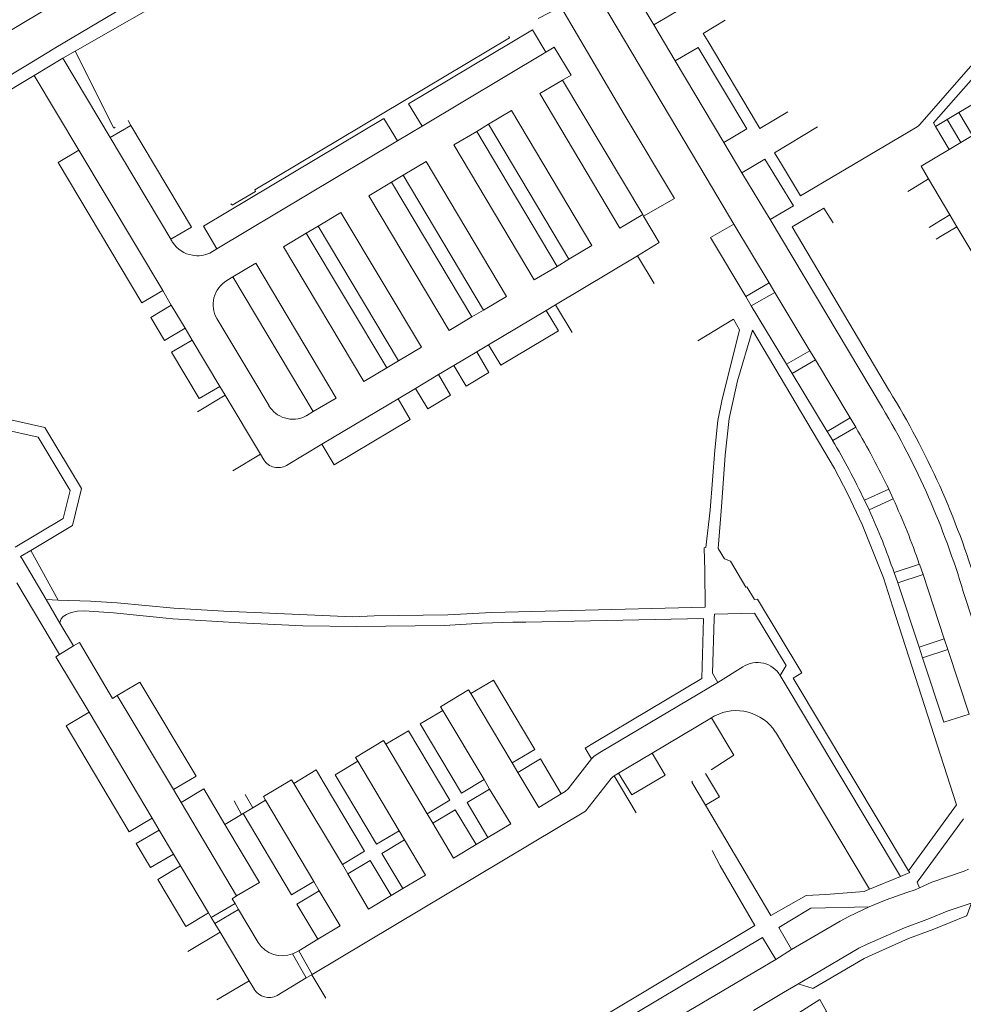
# Model space of a CAD drawing. Extents: x 145000 to 155000, y 457500 to 470000.
# Tile 246 of 256: x 148395 to 148567, y 464569 to 464749. Entities that reach past the tile are written whole.
import ezdxf

# ---------------------------------------------------------------- set-up
doc = ezdxf.new("R2010")
doc.units = 0
doc.header["$LTSCALE"] = 0.2
doc.header["$MEASUREMENT"] = 0
doc.layers.add('kant verharding', color=252, linetype='Continuous', lineweight=0)

msp = doc.modelspace()

# ---------------------------------------------------------------- linework, layer by layer
at = {"layer": 'kant verharding', "lineweight": 0}
for p, q in [((148469.64, 464784.41), (148401.28, 464743.72)), ((148501.24, 464751.81), (148520.18, 464719.98)), ((148508.08, 464752.12), (148510.6, 464747.9)), ((148514.79, 464750.34), (148510.6, 464747.9)), ((148510.6, 464747.9), (148514.53, 464741.27)), ((148523.66, 464748.72), (148519.64, 464746.32)), ((148488.43, 464746.98), (148490.89, 464742.87)), ((148519.64, 464746.32), (148520.55, 464744.8)), ((148520.55, 464744.8), (148529.43, 464729.94)), ((148402.53, 464741.76), (148404.8, 464743.05)), ((148490.89, 464742.87), (148468.23, 464729.33)), ((148514.53, 464741.27), (148518.73, 464743.73)), ((148518.73, 464743.73), (148527.62, 464728.84)), ((148396.07, 464740.58), (148390.63, 464737.3)), ((148397.27, 464738.6), (148402.53, 464741.76)), ((148402.53, 464741.76), (148411.19, 464727.25)), ((148514.53, 464741.27), (148523.44, 464726.34)), ((148397.27, 464738.6), (148395.14, 464737.31)), ((148405.46, 464724.95), (148397.27, 464738.6)), ((148395.14, 464737.31), (148392.23, 464735.56)), ((148508.6, 464713.17), (148493.94, 464737.78)), ((148566.42, 464731.85), (148570.73, 464734.41)), ((148530.03, 464728.93), (148535.16, 464731.99)), ((148564.29, 464730.58), (148566.42, 464731.85)), ((148566.42, 464731.85), (148568.93, 464727.64)), ((148414.47, 464730.38), (148414.99, 464729.45)), ((148480.41, 464729.69), (148478.24, 464728.4)), ((148495.08, 464705.03), (148480.41, 464729.69)), ((148529.43, 464729.94), (148530.03, 464728.93)), ((148562.14, 464729.3), (148564.29, 464730.58)), ((148566.77, 464726.38), (148564.29, 464730.58)), ((148411.19, 464727.25), (148414.99, 464729.45)), ((148426.07, 464710.88), (148414.99, 464729.45)), ((148468.23, 464729.33), (148463.76, 464726.65)), ((148478.24, 464728.4), (148492.92, 464703.71)), ((148527.62, 464728.84), (148523.44, 464726.34)), ((148540.55, 464729.25), (148532.69, 464724.5)), ((148537.48, 464716.58), (148558.48, 464729.05)), ((148564.62, 464725.09), (148562.14, 464729.3)), ((148411.19, 464727.25), (148422.3, 464708.68)), ((148463.76, 464726.65), (148430.73, 464706.92)), ((148523.44, 464726.34), (148526.74, 464720.83)), ((148564.62, 464725.09), (148566.77, 464726.38)), ((148568.93, 464727.64), (148566.77, 464726.38)), ((148405.46, 464724.95), (148420.81, 464699.29)), ((148532.69, 464724.5), (148533.96, 464722.4)), ((148526.74, 464720.83), (148530.95, 464723.31)), ((148533.96, 464722.4), (148537.48, 464716.58)), ((148526.74, 464720.83), (148531.9, 464712.27)), ((148464.81, 464720.4), (148462.67, 464719.11)), ((148462.67, 464719.11), (148477.35, 464694.46)), ((148479.49, 464695.73), (148464.81, 464720.4)), ((148520.18, 464719.98), (148525.26, 464711.44)), ((148557.99, 464717.95), (148560.86, 464719.69)), ((148560.86, 464719.69), (148564.76, 464713.11)), ((148557.06, 464717.39), (148557.99, 464717.95)), ((148508.75, 464712.92), (148508.6, 464713.17)), ((148552.44, 464677.83), (148531.9, 464712.27)), ((148542.85, 464712.55), (148543.4, 464711.68)), ((148564.76, 464713.11), (148561.93, 464711.41)), ((148566.05, 464710.95), (148564.76, 464713.11)), ((148422.3, 464708.68), (148426.07, 464710.88)), ((148447.07, 464709.79), (148449.23, 464711.09)), ((148461.8, 464685.14), (148447.07, 464709.79)), ((148463.93, 464686.41), (148449.23, 464711.09)), ((148525.26, 464711.44), (148531.7, 464700.7)), ((148561.93, 464711.41), (148560.98, 464710.83)), ((148563.38, 464709.35), (148566.05, 464710.95)), ((148566.05, 464710.95), (148575.01, 464695.83)), ((148562.26, 464708.68), (148563.38, 464709.35)), ((148429.45, 464706.15), (148430.73, 464706.92)), ((148492.67, 464696.69), (148507.62, 464705.62)), ((148492.92, 464703.71), (148495.08, 464705.03)), ((148507.62, 464705.62), (148510.69, 464700.58)), ((148433.63, 464701.8), (148432.53, 464701.11)), ((148448.33, 464677.15), (148433.63, 464701.8)), ((148422.36, 464696.61), (148420.81, 464699.29)), ((148527.45, 464698.18), (148531.7, 464700.7)), ((148532.74, 464698.95), (148528.43, 464696.49)), ((148531.7, 464700.7), (148532.74, 464698.95)), ((148539.15, 464688.29), (148532.74, 464698.95)), ((148528.43, 464696.49), (148527.45, 464698.18)), ((148424.92, 464692.39), (148422.36, 464696.61)), ((148477.35, 464694.46), (148479.49, 464695.73)), ((148480.39, 464689.37), (148490.96, 464695.67)), ((148490.96, 464695.67), (148492.67, 464696.69)), ((148492.67, 464696.69), (148495.68, 464691.62)), ((148528.43, 464696.49), (148534.91, 464685.83)), ((148430.69, 464694.19), (148437.27, 464683.18)), ((148424.92, 464692.39), (148426.18, 464690.24)), ((148426.18, 464690.24), (148431.27, 464681.76)), ((148478.26, 464688.09), (148480.39, 464689.37)), ((148534.91, 464685.83), (148539.15, 464688.29)), ((148540.18, 464686.59), (148539.15, 464688.29)), ((148461.8, 464685.14), (148463.93, 464686.41)), ((148474.04, 464685.58), (148478.26, 464688.09)), ((148535.95, 464684.11), (148540.18, 464686.59)), ((148546.55, 464676.02), (148540.18, 464686.59)), ((148471.24, 464683.92), (148474.04, 464685.58)), ((148534.91, 464685.83), (148535.95, 464684.11)), ((148437.27, 464683.18), (148440.26, 464678.19)), ((148467.03, 464681.39), (148471.24, 464683.92)), ((148535.95, 464684.11), (148542.33, 464673.52)), ((148431.27, 464681.76), (148432.21, 464680.14)), ((148463.85, 464679.5), (148467.03, 464681.39)), ((148432.21, 464680.14), (148427.15, 464677.13)), ((148432.21, 464680.14), (148438.67, 464669.36)), ((148449.92, 464671.19), (148463.85, 464679.5)), ((148447.18, 464676.44), (148448.33, 464677.15)), ((148542.33, 464673.52), (148546.55, 464676.02)), ((148547.56, 464674.29), (148546.55, 464676.02)), ((148543.34, 464671.88), (148547.56, 464674.29)), ((148542.33, 464673.52), (148543.34, 464671.88)), ((148443.47, 464667.32), (148449.92, 464671.19)), ((148438.67, 464669.36), (148433.61, 464666.32)), ((148438.67, 464669.36), (148439.28, 464668.35)), ((148553.6, 464663), (148549.14, 464660.95)), ((148554.42, 464661.18), (148553.6, 464663)), ((148549.99, 464659.17), (148554.42, 464661.18)), ((148549.14, 464660.95), (148549.99, 464659.17)), ((148394.83, 464650.65), (148396.71, 464651.78)), ((148395.08, 464650.22), (148394.83, 464650.65)), ((148396.71, 464651.78), (148401.68, 464642.7)), ((148399.49, 464642.77), (148395.08, 464650.22)), ((148559.19, 464649.27), (148554.57, 464647.71)), ((148559.86, 464647.38), (148559.19, 464649.27)), ((148554.57, 464647.71), (148555.24, 464645.85)), ((148559.86, 464647.38), (148555.24, 464645.85)), ((148563.75, 464635.58), (148559.86, 464647.38)), ((148394.1, 464645.86), (148401.91, 464632.72)), ((148555.24, 464645.85), (148559.14, 464634.06)), ((148570.8, 464633.35), (148567.23, 464644.23)), ((148402.02, 464638.48), (148399.49, 464642.77)), ((148399.49, 464642.77), (148401.68, 464642.7)), ((148404.5, 464634.3), (148402.02, 464638.48)), ((148519.74, 464639.32), (148487.19, 464638.65)), ((148404.5, 464634.3), (148401.91, 464632.72)), ((148559.14, 464634.06), (148563.75, 464635.58)), ((148563.75, 464635.58), (148564.4, 464633.68)), ((148559.14, 464634.06), (148559.77, 464632.15)), ((148564.4, 464633.68), (148559.77, 464632.15)), ((148568.27, 464621.85), (148564.4, 464633.68)), ((148534.83, 464630.72), (148533.74, 464628.87)), ((148522.33, 464627.64), (148526.89, 464630.48)), ((148533.74, 464628.87), (148555.74, 464592.16)), ((148557.18, 464593.21), (148536.1, 464628.42)), ((148412.51, 464625.25), (148422.77, 464608.03)), ((148484.73, 464612.9), (148477.17, 464625.58)), ((148407.33, 464622.17), (148418.86, 464602.81)), ((148467.92, 464620.04), (148472.01, 464622.49)), ((148472.01, 464622.49), (148479.58, 464609.86)), ((148521.15, 464621.15), (148510.31, 464614.68)), ((148521.75, 464621.51), (148521.15, 464621.15)), ((148465.75, 464618.77), (148461.61, 464616.34)), ((148550.07, 464589.8), (148532.85, 464618.6)), ((148469.17, 464603.61), (148461.61, 464616.34)), ((148498.07, 464615.64), (148499.76, 464616.65)), ((148488.86, 464615.37), (148484.73, 464612.9)), ((148498.07, 464615.64), (148499.23, 464613.66)), ((148504.18, 464611.04), (148510.31, 464614.68)), ((148452.34, 464610.74), (148456.47, 464613.21)), ((148456.47, 464613.21), (148464.04, 464600.52)), ((148484.73, 464612.9), (148485.74, 464611.18)), ((148489.88, 464613.66), (148485.74, 464611.18)), ((148493.71, 464607.25), (148489.88, 464613.66)), ((148504.18, 464611.04), (148503.38, 464610.54)), ((148444.79, 464609.15), (148453.68, 464594.34)), ((148480.59, 464608.12), (148479.58, 464609.86)), ((148503.38, 464610.54), (148507.4, 464603.76)), ((148424.16, 464605.7), (148422.77, 464608.03)), ((148435.91, 464607.15), (148437.31, 464604.71)), ((148434.33, 464588.6), (148424.16, 464605.7)), ((148435.21, 464603.46), (148433.87, 464605.96)), ((148437.31, 464604.71), (148439.63, 464606.09)), ((148448.44, 464591.26), (148439.63, 464606.09)), ((148435.21, 464603.46), (148435.51, 464603.64)), ((148435.51, 464603.64), (148437.31, 464604.71)), ((148435.51, 464603.64), (148444.36, 464588.78)), ((148469.17, 464603.61), (148470.19, 464601.91)), ((148520.07, 464605.16), (148532.02, 464585.01)), ((148557.18, 464593.21), (148566.01, 464605.24)), ((148418.86, 464602.81), (148420.17, 464600.63)), ((148432.15, 464601.64), (148435.21, 464603.46)), ((148558.79, 464591.11), (148567.24, 464602.71)), ((148420.17, 464600.63), (148422.8, 464596.24)), ((148465.02, 464598.84), (148464.04, 464600.52)), ((148478.14, 464597.97), (148480.28, 464599.26)), ((148424.08, 464594.07), (148422.8, 464596.24)), ((148424.08, 464594.07), (148429.19, 464585.49)), ((148453.68, 464594.34), (148454.65, 464592.61)), ((148555.74, 464592.16), (148557.42, 464592.85)), ((148557.42, 464592.85), (148557.18, 464593.21)), ((148444.36, 464588.78), (148448.44, 464591.26)), ((148449.45, 464589.55), (148448.44, 464591.26)), ((148550.07, 464589.8), (148555.74, 464592.16)), ((148559.21, 464590.07), (148558.79, 464591.11)), ((148559.21, 464590.07), (148561.49, 464591.12)), ((148445.35, 464587.09), (148449.45, 464589.55)), ((148462.57, 464588.66), (148464.7, 464589.95)), ((148542.06, 464588.87), (148549.11, 464589.41)), ((148549.11, 464589.41), (148550.07, 464589.8)), ((148564.26, 464585.78), (148568.86, 464587.34)), ((148429.69, 464584.66), (148434.04, 464587.2)), ((148434.69, 464586.11), (148430.34, 464583.58)), ((148434.04, 464587.2), (148434.69, 464586.11)), ((148434.69, 464586.11), (148438.28, 464580.06)), ((148449.18, 464580.67), (148445.35, 464587.09)), ((148429.69, 464584.66), (148429.19, 464585.49)), ((148430.34, 464583.58), (148429.69, 464584.66)), ((148431.3, 464581.98), (148425.42, 464578.45)), ((148431.3, 464581.98), (148430.34, 464583.58)), ((148436.62, 464573.09), (148431.3, 464581.98)), ((148456.68, 464539.92), (148529.09, 464583.16)), ((148445.69, 464578.58), (148449.18, 464580.67)), ((148445.69, 464578.58), (148448.17, 464574.25)), ((148532.97, 464576.99), (148535.82, 464578.81)), ((148447.07, 464573.59), (148444.55, 464577.99)), ((148436.62, 464573.09), (148430.71, 464569.59)), ((148437.57, 464571.51), (148436.62, 464573.09)), ((148447.07, 464573.59), (148441.73, 464570.39)), ((148448.07, 464574.19), (148447.07, 464573.59)), ((148448.17, 464574.25), (148448.07, 464574.19)), ((148448.07, 464574.19), (148450.67, 464569.92)), ((148534.36, 464570.93), (148536.95, 464572.45)), ((148528.83, 464567.67), (148534.36, 464570.93))]:
    msp.add_line(p, q, dxfattribs=at)
at = {"layer": 'kant verharding', "lineweight": 0, "flags": 128}
for points in [[(148404.8, 464743.05), (148425.1, 464754.69), (148440.89, 464764.37), (148456.65, 464773.68), (148459.12, 464775.08), (148470.93, 464782.11)], [(148438.13, 464773.8), (148398.29, 464750.01), (148381.46, 464739.99)], [(148489.47, 464749.01), (148493.63, 464751.15), (148505.23, 464731.48), (148514.38, 464716.14), (148508.75, 464712.92)], [(148577.01, 464751.18), (148574.01, 464741.18), (148572.28, 464740.89), (148569.98, 464739.29), (148561.76, 464729.95), (148562.14, 464729.3)], [(148484.08, 464745.79), (148484.23, 464745.49), (148437.66, 464717.7), (148437.78, 464717.43), (148433.52, 464714.89), (148433.42, 464715.12), (148433.25, 464715.02)], [(148468.23, 464729.33), (148465.78, 464733.45), (148488.43, 464746.98)], [(148559.25, 464729.66), (148568.57, 464740.28), (148572.95, 464743.46), (148573.92, 464746.47)], [(148401.28, 464743.72), (148400.76, 464743.41), (148396.07, 464740.58)], [(148404.8, 464743.05), (148411.88, 464729), (148412.12, 464729.14)], [(148493.94, 464737.78), (148495.48, 464738.7), (148492.43, 464743.78), (148490.89, 464742.87)], [(148493.94, 464737.78), (148489.75, 464735.29), (148504.44, 464710.68), (148508.6, 464713.17)], [(148480.41, 464729.69), (148484.59, 464732.19), (148499.27, 464707.55), (148495.08, 464705.03)], [(148430.73, 464706.92), (148428.28, 464711.08), (148461.27, 464730.77), (148463.76, 464726.65)], [(148558.48, 464729.05), (148558.99, 464729.36), (148559.25, 464729.66)], [(148492.92, 464703.71), (148488.76, 464701.25), (148474.07, 464725.91), (148478.24, 464728.4)], [(148420.81, 464699.29), (148417, 464697.04), (148401.69, 464722.7), (148405.46, 464724.95)], [(148560.86, 464719.69), (148559.49, 464722.04), (148564.62, 464725.09)], [(148479.49, 464695.73), (148483.66, 464698.21), (148469, 464722.88), (148464.81, 464720.4)], [(148530.95, 464723.31), (148536.15, 464714.78), (148531.9, 464712.27)], [(148462.67, 464719.11), (148458.49, 464716.62), (148473.18, 464691.97), (148477.35, 464694.46)], [(148463.93, 464686.41), (148468.11, 464688.92), (148453.41, 464713.59), (148449.23, 464711.09)], [(148539.65, 464713.12), (148541.73, 464714.34), (148542.85, 464712.55)], [(148507.62, 464705.62), (148511.63, 464708.07), (148508.75, 464712.92)], [(148553.73, 464680.92), (148535.9, 464710.91), (148539.65, 464713.12)], [(148447.07, 464709.79), (148442.91, 464707.3), (148457.62, 464682.66), (148461.8, 464685.14)], [(148525.26, 464711.44), (148521.01, 464708.96), (148527.45, 464698.18)], [(148448.33, 464677.15), (148452.51, 464679.62), (148437.83, 464704.3), (148433.63, 464701.8)], [(148422.36, 464696.61), (148418.64, 464694.36), (148421.12, 464690.16), (148424.92, 464692.39)], [(148480.39, 464689.37), (148482.64, 464685.62), (148493.19, 464691.92), (148490.96, 464695.67)], [(148526.31, 464692.12), (148525.21, 464694.06), (148518.68, 464690.11)], [(148520.96, 464659.16), (148521.81, 464670.13), (148522.32, 464675.5), (148523.04, 464679.1), (148526.31, 464692.12)], [(148528.69, 464692.04), (148525.96, 464682.77), (148524.4, 464675.88), (148523.7, 464669.16), (148523, 464659.74)], [(148566.01, 464605.24), (148554.34, 464641.4), (148552.65, 464646.74), (148548.76, 464656.49), (148546.12, 464662.03), (148543.7, 464666.73), (148528.69, 464692.04)], [(148426.18, 464690.24), (148422.44, 464688.02), (148427.47, 464679.53), (148431.27, 464681.76)], [(148474.04, 464685.58), (148476.28, 464681.8), (148480.46, 464684.31), (148478.26, 464688.09)], [(148467.03, 464681.39), (148469.27, 464677.64), (148473.47, 464680.14), (148471.24, 464683.92)], [(148449.92, 464671.19), (148452.16, 464667.42), (148466.05, 464675.71), (148463.85, 464679.5)], [(148396.71, 464651.78), (148404.33, 464656.34), (148405.97, 464663.07), (148399.25, 464674.23), (148389.42, 464676.43)], [(148393.82, 464652.35), (148402.62, 464657.63), (148403.9, 464662.75), (148398.06, 464672.48), (148384.93, 464675.43)], [(148536.1, 464628.42), (148537.71, 464629.39), (148529.59, 464642.86), (148529.06, 464642.77), (148527.63, 464645.13), (148527.45, 464645.03), (148524.64, 464649.78), (148523.54, 464650.24), (148522.37, 464652.11), (148523, 464659.74)], [(148520.96, 464659.16), (148520.16, 464652.31), (148519.82, 464652.25), (148519.93, 464648.02), (148520.02, 464641.41)], [(148401.68, 464642.7), (148407.61, 464642.51), (148412.51, 464642.2), (148422.85, 464641.21), (148431.97, 464640.66), (148455.59, 464639.65), (148459.49, 464639.83), (148472.96, 464640.02)], [(148520.02, 464641.41), (148481, 464640.44), (148472.96, 464640.02)], [(148472.35, 464638.03), (148456.27, 464637.86), (148446.45, 464638), (148434.92, 464638.5), (148422.68, 464639.26), (148411.79, 464640.36), (148406.46, 464640.72), (148405.21, 464640.66), (148404.08, 464640.4), (148403.23, 464640.06), (148402.6, 464639.66), (148402.25, 464639.29), (148402.09, 464638.97), (148402.02, 464638.48)], [(148521.67, 464639.31), (148521.7, 464640.11), (148529.06, 464640.3), (148534.83, 464630.72)], [(148472.35, 464638.03), (148479.26, 464638.44), (148484.84, 464638.64), (148487.19, 464638.65)], [(148499.76, 464616.65), (148519.39, 464628.36), (148519.74, 464639.32)], [(148522.33, 464627.64), (148521.36, 464629.35), (148521.67, 464639.31)], [(148412.51, 464625.25), (148411.61, 464624.72), (148405.58, 464634.91), (148404.5, 464634.3)], [(148401.91, 464632.72), (148401.27, 464632.34), (148407.33, 464622.17)], [(148559.77, 464632.15), (148563.65, 464620.34), (148568.27, 464621.85)], [(148422.77, 464608.03), (148426.91, 464610.49), (148416.65, 464627.69), (148412.51, 464625.25)], [(148477.17, 464625.58), (148481.29, 464628.05), (148488.86, 464615.37)], [(148522.33, 464627.64), (148500.76, 464614.84), (148499.69, 464614.17), (148499.23, 464613.66)], [(148472.01, 464622.49), (148471.59, 464623.18), (148476.76, 464626.25), (148477.17, 464625.58)], [(148418.86, 464602.81), (148414.67, 464600.33), (148403.13, 464619.69), (148407.33, 464622.17)], [(148479.58, 464609.86), (148475.45, 464607.37), (148467.92, 464620.04)], [(148521.15, 464621.15), (148525.26, 464614.36), (148521.12, 464611.62)], [(148469.17, 464603.61), (148473.29, 464606.08), (148465.75, 464618.77)], [(148456.47, 464613.21), (148456.07, 464613.89), (148461.2, 464616.99), (148461.61, 464616.34)], [(148510.31, 464614.68), (148512.7, 464610.67), (148506.62, 464607.06), (148504.18, 464611.04)], [(148493.71, 464607.25), (148494.39, 464607.66), (148494.97, 464608.2), (148499.23, 464613.66)], [(148450.18, 464609.45), (148448.89, 464611.62), (148444.79, 464609.15)], [(148464.04, 464600.52), (148459.88, 464598.07), (148452.34, 464610.74)], [(148485.74, 464611.18), (148489.57, 464604.78), (148493.71, 464607.25)], [(148520.1, 464611.01), (148522.64, 464606.7), (148520.07, 464605.16)], [(148439.63, 464606.09), (148439.24, 464606.76), (148444.39, 464609.81), (148444.79, 464609.15)], [(148448.17, 464574.25), (148498.15, 464604.07), (148498.14, 464604.1), (148502.82, 464610.06), (148503.12, 464610.36), (148503.38, 464610.54)], [(148453.68, 464594.34), (148457.74, 464596.78), (148450.18, 464609.45)], [(148520.07, 464605.16), (148517.57, 464609.39), (148517.68, 464609.56)], [(148424.16, 464605.7), (148428.31, 464608.17), (148432.15, 464601.64)], [(148480.28, 464599.26), (148476.48, 464605.65), (148480.59, 464608.12)], [(148480.28, 464599.26), (148484.49, 464601.76), (148480.59, 464608.12)], [(148470.19, 464601.91), (148474.32, 464604.36), (148478.14, 464597.97)], [(148470.19, 464601.91), (148474.01, 464595.52), (148478.14, 464597.97)], [(148422.8, 464596.24), (148418.6, 464593.78), (148415.98, 464598.18), (148420.17, 464600.63)], [(148432.15, 464601.64), (148438.5, 464591.07), (148434.33, 464588.6)], [(148464.7, 464589.95), (148460.91, 464596.35), (148465.02, 464598.84)], [(148464.7, 464589.95), (148468.84, 464592.41), (148465.02, 464598.84)], [(148529.09, 464583.16), (148522.74, 464594.12), (148521.3, 464596.92)], [(148454.65, 464592.61), (148458.78, 464595.06), (148462.57, 464588.66)], [(148429.19, 464585.49), (148425.01, 464583.03), (148419.89, 464591.62), (148424.08, 464594.07)], [(148561.49, 464591.12), (148567.37, 464593.13), (148568.19, 464593.47)], [(148454.65, 464592.61), (148458.42, 464586.2), (148462.57, 464588.66)], [(148449.18, 464580.67), (148453.28, 464583.11), (148449.45, 464589.55)], [(148550.04, 464586.58), (148553.1, 464587.85), (148556.87, 464589.21), (148558.43, 464589.72), (148559.21, 464590.07)], [(148434.33, 464588.6), (148433.51, 464588.09), (148434.04, 464587.2)], [(148532.02, 464585.01), (148538.51, 464588.66), (148542.06, 464588.87)], [(148568.86, 464587.34), (148568.74, 464587.27), (148568.67, 464587.15), (148567.96, 464585.15), (148567.9, 464585.04), (148567.8, 464584.97), (148561.83, 464582.5), (148557.23, 464580.81), (148550.53, 464577.85), (148549.08, 464577.16), (148539.84, 464571.72), (148539.72, 464571.68), (148539.59, 464571.7), (148537.19, 464572.48), (148537.07, 464572.49), (148536.95, 464572.45)], [(148535.82, 464578.81), (148533.49, 464582.79), (148539.33, 464586.38), (148550.04, 464586.58)], [(148550.04, 464586.58), (148546.32, 464584.85), (148544.68, 464583.97), (148535.82, 464578.81)], [(148536.95, 464572.45), (148548.1, 464579.02), (148549.66, 464579.76), (148556.45, 464582.76), (148561.07, 464584.46), (148564.26, 464585.78)], [(148460.29, 464533.95), (148458.08, 464537.78), (148530.49, 464581.02), (148532.97, 464576.99)], [(148444.55, 464577.99), (148444.95, 464578.16), (148445.69, 464578.58)], [(148532.97, 464576.99), (148503.52, 464559.58), (148460.29, 464533.95)], [(148542.11, 464567.31), (148542.22, 464567.43), (148540.97, 464569.65), (148536.68, 464566.94)]]:
    msp.add_lwpolyline(points, dxfattribs=at)
at = {"layer": 'kant verharding', "lineweight": 0}
for centre, radius, start, end in [((148427.09, 464711.05), 5.34, 206.3195, 213.9498), ((148427.17, 464711.09), 5.44, 213.8316, 260.0689), ((148427.17, 464711.08), 5.43, 260.0661, 294.7632), ((148435.14, 464696.71), 5.11, 120.7159, 165.8656), ((148435.14, 464696.71), 5.11, 165.8531, 209.5334), ((148424.85, 464601.7), 151.28, 16.6907, 31.5804), ((148444.63, 464680.93), 5.17, 212.0479, 252.3855), ((148424.13, 464601.31), 149.4, 16.6956, 30.8133), ((148444.63, 464680.93), 5.16, 252.4216, 297.9335), ((148444.87, 464680.49), 4.65, 297.7815, 299.677), ((148441.91, 464670), 3.1, 212.077, 256.4327), ((148441.91, 464669.99), 3.09, 256.3557, 300.2131), ((148525.69, 464613.92), 8.55, 33.1557, 117.4009), ((148442.69, 464582.88), 5.24, 212.569, 290.8626)]:
    msp.add_arc(centre, radius, start, end, dxfattribs=at)
at = {"layer": 'kant verharding', "lineweight": 0, "extrusion": (0, 0, -1)}
for centre, radius, start, end in [((-148400.13, 464588.21), 170.72, 149.7186, 154.0175), ((-148421.87, 464600.37), 140.95, 149.5134, 154.5433), ((-148429.73, 464604.37), 137.02, 155.5071, 160.8719), ((-148437.79, 464607.73), 123.43, 155.3695, 161.1018), ((-148529.55, 464626.43), 4.85, 56.7095, 149.8312), ((-148440.24, 464573.15), 3.14, 241.6054, 328.4645)]:
    msp.add_arc(centre, radius, start, end, dxfattribs=at)

doc.saveas('drawing.dxf')
